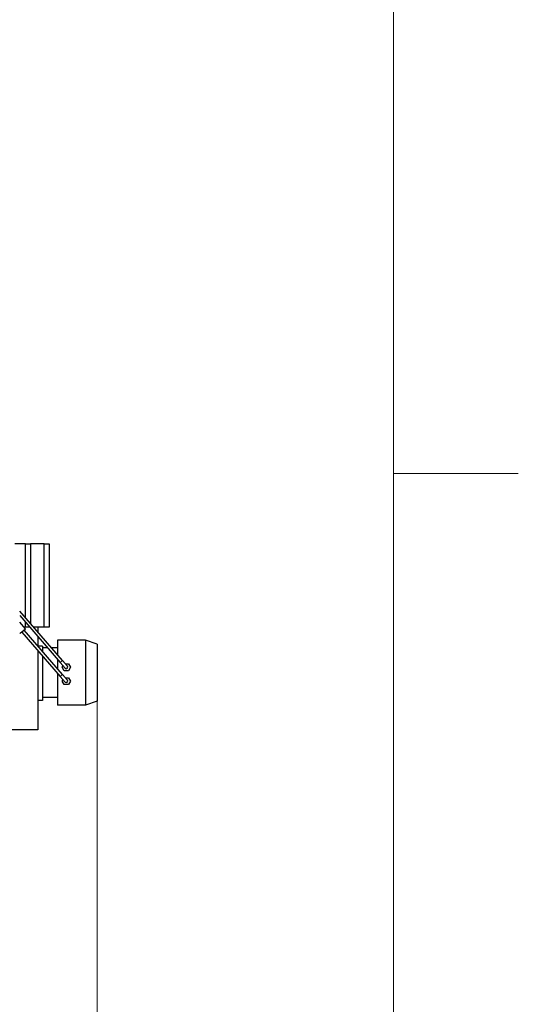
# Model space of a CAD drawing. Header units: inches. Extents: x 0 to 29700, y -16 to 21000.
# Tile 256 of 256: x 28701 to 29700, y 16938 to 18909. Entities that reach past the tile are written whole.
import ezdxf

# ---------------------------------------------------------------- set-up
doc = ezdxf.new("R2010")
doc.units = ezdxf.units.IN
for name, color, linetype, true_color in [('1', 7, 'Continuous', 0xffffff), ('210', 7, 'Continuous', 0xffffff), ('254', 7, 'Continuous', 0xffffff)]:
    doc.layers.add(name, color=color, linetype=linetype, true_color=true_color)
doc.styles.add('latin_extended', font='simplex.shx')
doc.dimstyles.get("Standard").update_dxf_attribs({"dimtxt": 0.18, "dimasz": 0.18, "dimexe": 0.18, "dimexo": 0.0625, "dimgap": 0.09, "dimtad": 0, "dimtih": 1, "dimtoh": 1, "dimdec": 4, "dimzin": 0, "dimdsep": 46, "dimtxsty": 'Standard', "dimcen": 0.09, "dimadec": 0, "dimazin": 0, "dimtfac": 1, "dimtdec": 4, "dimtofl": 0, "dimtmove": 0, "dimatfit": 3, "dimfxl": 1, "dimtolj": 1, "dimtzin": 0, "dimarcsym": 0})

# ---------------------------------------------------------------- blocks, each defined once
blk = doc.blocks.new('_U9')
at = {"layer": '254', "color": 3, "linetype": 'Continuous', "lineweight": 13, "transparency": 16777216}
for p, q in [((28856.1, 17551.5), (28856.1, 14023.5)), ((18100.1, 16022.3), (18100.1, 14023.5)), ((18275.1, 14073.5), (28681.1, 14073.5))]:
    blk.add_line(p, q, dxfattribs=at)
at = {"layer": '254', "color": 3, "transparency": 16777216}
for points in [[(18275.1, 14102.7), (18275.1, 14044.3), (18100.1, 14073.5)], [(28681.1, 14044.3), (28681.1, 14102.7), (28856.1, 14073.5)]]:
    blk.add_solid(points, dxfattribs=at)
at = {"layer": 'Defpoints', "color": 0, "transparency": 16777216}
for p in [(28856.1, 17601.5), (18100.1, 16072.3), (28856.1, 14073.5)]:
    blk.add_point(p, dxfattribs=at)
at = {"layer": '254', "color": 2, "lineweight": 13, "transparency": 16777216, "insert": (23107.3, 14336), "char_height": 175, "attachment_point": 1, "style": 'latin_extended'}
blk.add_mtext('\\A1;10756', dxfattribs=at)

msp = doc.modelspace()

# ---------------------------------------------------------------- linework, layer by layer
at = {"layer": '1', "color": 2, "linetype": 'Continuous', "lineweight": 25}
for p, q in [((28712.722, 17859.494), (28691.599, 17859.494)), ((28712.722, 17859.494), (28722.722, 17859.494)), ((28712.722, 17711.43), (28712.722, 17859.494)), ((28750.079, 17859.494), (28722.722, 17859.494)), ((28722.722, 17859.494), (28722.722, 17699.902)), ((28750.079, 17859.494), (28760.079, 17859.494)), ((28750.079, 17692.494), (28750.079, 17859.494)), ((28760.079, 17859.494), (28760.079, 17692.494)), ((28787.015, 17625.79), (28701.1, 17724.826)), ((28701.099, 17715.67), (28782.483, 17621.858)), ((28712.783, 17689.463), (28701.099, 17702.931)), ((28712.722, 17692.494), (28712.722, 17702.274)), ((28701.099, 17681.567), (28702.208, 17680.289)), ((28702.208, 17680.289), (28712.783, 17689.463)), ((28705.229, 17682.91), (28782.483, 17593.858)), ((28787.015, 17597.79), (28709.761, 17686.842)), ((28712.722, 17692.494), (28710.153, 17692.494)), ((28721.205, 17692.494), (28712.722, 17692.494)), ((28737.579, 17692.494), (28729.149, 17692.494)), ((28750.079, 17692.494), (28737.579, 17692.494)), ((28737.579, 17692.494), (28737.579, 17682.775)), ((28760.079, 17692.494), (28750.079, 17692.494)), ((28737.579, 17673.618), (28737.579, 17654.775)), ((28777.079, 17666.494), (28777.079, 17637.244)), ((28833.079, 17666.494), (28777.079, 17666.494)), ((28833.079, 17666.494), (28833.079, 17536.494)), ((28856.079, 17658.574), (28833.079, 17666.494)), ((28833.079, 17666.494), (28833.079, 17536.494)), ((28737.579, 17645.619), (28737.579, 17486.944)), ((28746.579, 17654.494), (28737.824, 17654.494)), ((28746.579, 17654.494), (28746.579, 17644.401)), ((28756.774, 17651.494), (28746.579, 17651.494)), ((28777.079, 17651.494), (28764.717, 17651.494)), ((28856.079, 17658.574), (28856.079, 17544.413)), ((28746.579, 17635.245), (28746.579, 17545.494)), ((28777.079, 17628.087), (28777.079, 17609.243)), ((28796.845, 17614.46), (28787.015, 17625.79)), ((28792.313, 17610.528), (28782.483, 17621.858)), ((28786.496, 17612.494), (28788.139, 17615.339)), ((28790.537, 17605.494), (28786.496, 17612.494)), ((28798.62, 17605.494), (28790.537, 17605.494)), ((28792.478, 17619.494), (28798.62, 17619.494)), ((28798.62, 17619.494), (28802.662, 17612.494)), ((28802.662, 17612.494), (28798.62, 17605.494)), ((28777.079, 17600.088), (28777.079, 17536.494)), ((28792.313, 17582.528), (28782.483, 17593.858)), ((28786.496, 17584.494), (28788.139, 17587.339)), ((28790.537, 17577.494), (28786.496, 17584.494)), ((28796.845, 17586.46), (28787.015, 17597.79)), ((28792.478, 17591.494), (28798.62, 17591.494)), ((28798.62, 17591.494), (28802.662, 17584.494)), ((28802.662, 17584.494), (28798.62, 17577.494)), ((28798.62, 17577.494), (28790.537, 17577.494)), ((28746.579, 17545.494), (28737.579, 17545.494)), ((28777.079, 17551.494), (28746.579, 17551.494)), ((28856.079, 17544.413), (28833.079, 17536.494)), ((28833.079, 17536.494), (28777.079, 17536.494)), ((28737.579, 17486.944), (28645.1, 17486.944))]:
    msp.add_line(p, q, dxfattribs=at)
at = {"layer": '1', "color": 110, "linetype": 'Continuous', "lineweight": 13}
for p, q in [((28787.015, 17625.79), (28782.483, 17621.858)), ((28782.483, 17593.858), (28787.015, 17597.79))]:
    msp.add_line(p, q, dxfattribs=at)
at = {"layer": '1', "color": 2, "linetype": 'Continuous', "lineweight": 25}
for centre in [(28794.579, 17612.494), (28794.579, 17584.494)]:
    msp.add_arc(centre, 3, 220.942342, 40.942342, dxfattribs=at)
at = {"layer": '210', "color": 7, "linetype": 'Continuous', "lineweight": 18}
for p, q in [((29450, 250), (29450, 20750)), ((29700, 18000), (29450, 18000))]:
    msp.add_line(p, q, dxfattribs=at)

# ---------------------------------------------------------------- dimensions: what is measured, and where the dimension line sits
at = {"layer": '254', "color": 2, "linetype": 'Continuous', "lineweight": 13}
dim = msp.add_linear_dim(base=(28856.079, 14073.494), p1=(18100.099, 16072.294), p2=(28856.079, 17601.494), dimstyle='Standard', override={"dimscale": 50, "dimtxt": 3.5, "dimasz": 3.5, "dimexe": 1, "dimexo": 1, "dimgap": 1.75, "dimtad": 1, "dimtih": 1, "dimtoh": 0, "dimdec": 0, "dimlfac": 1, "dimzin": 8, "dimdsep": 46, "dimlunit": 2, "dimtxsty": 'latin_extended', "dimsah": 1, "dimse1": 0, "dimse2": 0, "dimsd1": 0, "dimsd2": 0, "dimclrd": 3, "dimclre": 3, "dimclrt": 2, "dimtol": 0, "dimtm": -0.1, "dimtfac": 0.714286, "dimtdec": 3, "dimtofl": 1, "dimtmove": 0, "dimtzin": 8, "dimlwd": 13, "dimlwe": 13}, dxfattribs=at)
dim.commit()
dim.dimension.update_dxf_attribs({"geometry": '_U9', "text_midpoint": (23478.089, 14073.494), "dimtype": 160})

doc.saveas('drawing.dxf')
